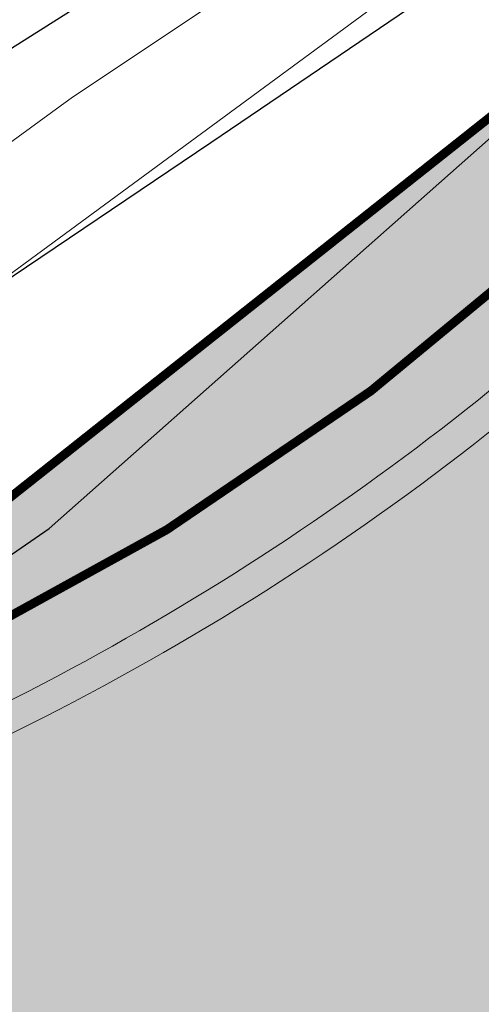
# Model space of a CAD drawing. Header units: metres. Extents: x 197883 to 206898, y 361907 to 364395.
# Tile 10 of 256: x 198739 to 198765, y 362366 to 362422. Entities that reach past the tile are written whole.
import ezdxf
from ezdxf import colors
from ezdxf.entities.mleader import LeaderData, LeaderLine
from ezdxf.math import Vec2, Vec3

# ---------------------------------------------------------------- set-up
doc = ezdxf.new("R2010")
doc.units = ezdxf.units.M
for name, color, linetype, lineweight in [('B-ME-GR-RIET-G', 120, 'Continuous', 13), ('B-ME-GR-RUIGTE-G', 252, 'Continuous', 25), ('B-ME-OG-WATER_SLOOT-G', 130, 'Continuous', 18), ('N-PV-GR-MOERAS-A', 122, 'Continuous', 18), ('N-PV-KG-GRENS-BUFFERZONE-A', 253, 'Continuous', 15), ('N-PV-OG-BEHEERKAART-MAAIPAD-G', 7, 'Continuous', 25), ('N-WE-GW-ONTWERP-GEUL', 7, 'Continuous', 18), ('N-WE-GW-OPHOGING-WERK-A', 92, 'Continuous', 18), ('N-WE-KG-PROJECTGEBIED-SLIJKWELLSEWAAD', 10, 'KG-OG', 35), ('N-WE-KG-PROJECTGRENS-SLIJKWELLSEWAAD', 190, 'KG-OG', 35), ('X-XX-AL-VERWIJZING-T25-1000', 7, 'Continuous', 25), ('X-XX-AL-VERWIJZING_PRES-T25-1000', 7, 'Continuous', 25)]:
    doc.layers.add(name, color=color, linetype=linetype, lineweight=lineweight)
doc.layers.add('N-PV-GR-GRAS-A', color=7, linetype='Continuous', lineweight=18, true_color=0xc1e37d)
doc.layers.add('N-PV-OG-BEHEERKAART-MAAIPAD-A', color=7, linetype='Continuous', lineweight=15, true_color=0xe5e878)
doc.styles.add('NLCS-ISO-M1000-T25', font='NLCS-ISO.ttf', dxfattribs={"height": 2.5})
doc.linetypes.add('KG-OG', pattern='A,5.5,-1.5,[2,NLCS.SHX,S=0.5,R=0,X=0,Y=0],-1.5', length=8.5)
pattern_1 = [(135, (0, 0), (-3.535533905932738, -3.535533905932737), [])]

msp = doc.modelspace()

# ---------------------------------------------------------------- hatches: boundary and pattern name
at = {"layer": 'N-PV-GR-GRAS-A', "transparency": 33554648}
h = msp.add_hatch(color=256, dxfattribs=at)
h.dxf.hatch_style = 1
edge = h.paths.add_edge_path(flags=16)
edge.add_arc((198916.6022228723, 362365.0953609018), 37.06112380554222, 314.4405254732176, 332.606027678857, ccw=False)
edge.add_arc((198584.2703122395, 362722.8114712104), 525.3162308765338, 300.0205732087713, 313.0024062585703, ccw=False)
edge.add_arc((198830.2742482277, 362297.0732663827), 33.6141304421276, 292.0976948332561, 300.0205732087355, ccw=False)
edge.add_line((198842.9194466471, 362265.9283033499), (198781.1332019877, 362240.8424067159))
edge.add_arc((198777.4074507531, 362253.4422054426), 13.1391076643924, 197.4603868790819, 286.47290969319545, ccw=False)
edge.add_arc((198788.5959258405, 362258.2294650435), 25.27742851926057, 128.1674087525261, 200.2032613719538, ccw=False)
edge.add_arc((198755.4714604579, 362296.8086380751), 25.6183205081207, 313.0989792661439, 377.4685401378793)
edge.add_arc((198760.8306748, 362298.4951572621), 19.99999999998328, 17.46854013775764, 55.23762163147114)
edge.add_arc((198792.1525632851, 362343.6246515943), 34.93388714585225, 206.5078933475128, 235.23762163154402, ccw=False)
edge.add_arc((198767.3544786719, 362332.0343441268), 7.601689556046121, 189.0867445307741, 211.7615993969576, ccw=False)
edge.add_arc((198778.3693736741, 362334.7221968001), 18.92495369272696, 155.5483229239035, 191.8566252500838, ccw=False)
edge.add_arc((198770.244892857, 362338.4164639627), 10.00000000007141, 132.9545405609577, 155.5483229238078, ccw=False)
edge.add_arc((198725.4742477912, 362386.5035388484), 55.70218741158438, 312.9545405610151, 352.372035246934)
edge.add_arc((198867.5259241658, 362370.9254193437), 87.22720009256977, 158.257694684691, 174.6162322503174, ccw=False)
edge.add_arc((200385.0348384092, 361752.8670690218), 1725.76990813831, 157.8185501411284, 157.860806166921, ccw=False)
edge.add_arc((198867.5259241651, 362370.9254193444), 87.22720009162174, 154.8363501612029, 157.4216616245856, ccw=False)
edge.add_arc((198815.7297571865, 362395.2587199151), 29.99999999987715, 141.7812034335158, 154.8363501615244, ccw=False)
edge.add_arc((198950.9539423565, 362288.7759276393), 202.1167200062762, 113.00796566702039, 141.7812034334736, ccw=False)
edge.add_arc((198972.364231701, 362224.9987268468), 269.23950676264, 106.3297997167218, 111.89688122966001, ccw=False)
edge.add_arc((198880.2698683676, 362551.4302272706), 69.99999999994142, 283.543968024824, 290.5222144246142)
edge.add_arc((198907.8418949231, 362477.7725647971), 8.649017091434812, 90.00001572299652, 110.52221442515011, ccw=False)
edge.add_arc((198908.9400823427, 362451.634030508), 34.80488115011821, 43.27269236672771, 91.80813964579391, ccw=False)
edge.add_arc((198944.9745331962, 362486.8858946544), 15.62583644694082, 226.818046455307, 264.979147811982)
edge.add_arc((198944.4821696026, 362481.281645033), 10.00000000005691, 264.9791478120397, 309.8763922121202)
edge.add_arc((198968.4624332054, 362452.5775458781), 27.4029190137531, 90.66112539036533, 129.8763922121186, ccw=False)
edge.add_arc((198968.3052092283, 362468.4957773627), 11.48396357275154, -2.8878669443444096, 90.79313940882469, ccw=False)
edge.add_arc((198714.725239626, 362471.0818514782), 265.0682411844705, 332.3430356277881, 359.3159287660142, ccw=False)
edge = h.paths.add_edge_path()
edge.add_arc((198668.9001893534, 362520.3873249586), 153.4496473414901, 296.2941664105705, 306.1783613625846)
edge.add_arc((198671.2135764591, 362517.8049561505), 149.9999999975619, 306.0473628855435, 317.6631123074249)
edge.add_arc((199031.6043978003, 362189.450158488), 337.5432465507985, 122.32690543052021, 137.6631123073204, ccw=False)
edge.add_arc((198888.5358564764, 362415.5270953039), 69.99999981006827, 120.38213154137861, 122.32690543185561, ccw=False)
edge.add_arc((198890.7476600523, 362416.8794750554), 69.99999989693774, 121.1395185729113, 122.504235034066, ccw=False)
edge.add_arc((199001.4553587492, 362233.6430923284), 284.0835501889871, 111.3209827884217, 121.13951857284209, ccw=False)
edge.add_arc((198872.7132677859, 362563.4925042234), 69.99999999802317, 291.3209827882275, 307.9178447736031)
edge.add_arc((198928.0210515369, 362492.4921587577), 20.00000000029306, 75.33024202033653, 127.9178447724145, ccw=False)
edge.add_arc((198929.2831791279, 362497.3134693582), 15.016226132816, 30.401988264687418, 75.33024202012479, ccw=False)
edge.add_arc((198950.8595768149, 362509.9732731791), 10.00000000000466, 210.4019882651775, 239.1414357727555)
edge.add_arc((198954.3556228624, 362515.8243389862), 16.81595987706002, 239.141435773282, 310.7226057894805)
edge.add_arc((198975.5522378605, 362495.5799511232), 12.68144033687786, 64.55349831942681, 143.7427125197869, ccw=False)
edge.add_arc((198976.704367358, 362498.0012565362), 9.999999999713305, 10.643935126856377, 64.5534983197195, ccw=False)
edge.add_arc((182936.5441483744, 359483.4344589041), 16330.97891757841, 10.461691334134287, 10.643935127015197, ccw=False)
edge.add_arc((199144.0851350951, 362472.9541109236), 149.9999999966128, 189.2734763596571, 194.7239921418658)
edge.add_arc((198862.4393096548, 362398.9396440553), 141.208709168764, -19.537700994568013, 14.723992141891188, ccw=False)
edge.add_arc((199136.880698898, 362301.5515741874), 149.999999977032, 160.4622990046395, 165.9895519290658)
edge.add_arc((198983.3062990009, 362290.2082422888), 48.33102274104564, 80.42818539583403, 128.9724844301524)
edge.add_arc((198584.2703122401, 362722.8114712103), 540.3162308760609, 300.0205732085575, 313.0208167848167, ccw=False)
edge.add_arc((198830.2742482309, 362297.0732663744), 48.61413043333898, 292.09769483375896, 300.0205732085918, ccw=False)
edge.add_line((198848.562251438, 362252.03014685), (198758.4444453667, 362215.4413238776))
edge.add_arc((198611.3264755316, 362186.1786693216), 150.0000000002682, 11.24965192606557, 43.36935185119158)
edge.add_arc((198734.905107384, 362302.9190724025), 19.99999999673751, 212.7394637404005, 223.3757125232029, ccw=False)
edge.add_arc((198768.3766325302, 362324.4399801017), 59.79312080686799, 198.5221105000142, 212.7394637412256, ccw=False)
edge.add_line((198711.6807274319, 362305.445464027), (198710.2575471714, 362308.7103928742))
edge.add_arc((198770.6834282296, 362328.8385737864), 63.69011515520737, 122.06102493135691, 198.4231889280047, ccw=False)
at = {"layer": 'N-PV-GR-MOERAS-A', "transparency": 33554648}
h = msp.add_hatch(color=256, dxfattribs=at)
h.dxf.hatch_style = 1
edge = h.paths.add_edge_path()
edge.add_arc((198767.3544783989, 362332.0343436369), 7.601689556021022, 114.215717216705, 189.0867897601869, ccw=False)
edge.add_arc((198753.1717147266, 362372.5493513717), 35.35807593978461, 288.2361532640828, 331.3615981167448)
edge.add_arc((198829.5829842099, 362322.8854793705), 55.94345055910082, 116.54485448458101, 144.2089710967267, ccw=False)
edge.add_line((198804.5819521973, 362372.9316386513), (198814.8842776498, 362379.4216392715))
edge.add_line((198814.8842776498, 362379.4216392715), (198848.7019126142, 362403.7961401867))
edge.add_arc((199507.1651811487, 361515.3144264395), 1105.881382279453, 125.21658830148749, 126.5425384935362, ccw=False)
edge.add_arc((198852.1377454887, 362443.3044981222), 29.99999999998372, 305.2165883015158, 314.1843784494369)
edge.add_line((198873.0468338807, 362421.7914782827), (198888.7525269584, 362437.9150130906))
edge.add_arc((199020.5308480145, 362296.4961760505), 193.299801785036, 121.59495066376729, 132.9789988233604, ccw=False)
edge.add_arc((198931.3272265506, 362441.3475468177), 23.18473759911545, 112.3268322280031, 121.36748900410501, ccw=False)
edge.add_arc((198927.259786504, 362449.2939101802), 14.30826499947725, -0.2607616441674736, 109.3471385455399, ccw=False)
edge.add_arc((198931.5680068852, 362449.2743026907), 9.999999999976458, 345.7713497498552, 359.73923835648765, ccw=False)
edge.add_arc((198580.4819051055, 362538.2995659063), 372.1973886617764, 343.45484178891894, 345.77134975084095, ccw=False)
edge.add_arc((198845.3817449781, 362460.2450745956), 96.03987552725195, 325.83917678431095, 343.0890797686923, ccw=False)
edge.add_arc((198686.8549620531, 362565.6781686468), 286.4232352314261, 326.1939344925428, 341.3150017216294)
edge.add_arc((198966.894064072, 362470.6201450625), 9.31540126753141, 99.93599854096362, 159.2652016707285, ccw=False)
edge.add_arc((198968.4624332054, 362452.5775458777), 27.40291901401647, 96.65495888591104, 129.8763922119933)
edge.add_arc((198944.4821696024, 362481.2816450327), 10.0000000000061, 264.9791478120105, 309.876392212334, ccw=False)
edge.add_arc((198944.974533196, 362486.8858946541), 15.62583644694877, 226.818046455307, 264.97914781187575, ccw=False)
edge.add_arc((198908.940082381, 362451.6340304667), 34.80488115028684, 43.27269245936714, 91.80813750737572)
edge.add_arc((198907.841894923, 362477.7725647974), 8.649017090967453, -38.34701632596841, 90.00000686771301, ccw=False)
edge.add_arc((198278.4284560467, 362991.4039592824), 821.0386323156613, 320.7800489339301, 320.79306864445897, ccw=False)
edge.add_arc((198906.7598427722, 362478.5849545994), 10.00000000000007, 310.0510504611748, 320.78004880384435, ccw=False)
edge.add_line((198913.1945417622, 362470.930240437), (198870.2621581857, 362426.6923390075))
edge.add_arc((198847.1039212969, 362445.7631560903), 30.00000000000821, 305.67693834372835, 320.528531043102, ccw=False)
edge.add_line((198864.6003502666, 362421.393605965), (198804.0824081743, 362377.9439784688))
edge.add_arc((198782.0057748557, 362414.6461583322), 42.83022000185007, 272.97787408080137, 301.027220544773, ccw=False)
edge.add_arc((198784.1269175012, 362373.8710725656), 2.000000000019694, 247.2632430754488, 272.977874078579, ccw=False)
edge.add_arc((198785.1746705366, 362376.3713002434), 4.710890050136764, 171.5435827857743, 247.2632430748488, ccw=False)
edge.add_arc((198867.5259241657, 362370.9254193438), 87.22720009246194, 174.6162286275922, 175.9644498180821, ccw=False)
edge.add_arc((198725.4742475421, 362386.5035386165), 55.70218741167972, 312.9545409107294, 352.372041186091, ccw=False)
edge.add_arc((198770.2448928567, 362338.4164639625), 9.99999999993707, 132.9545405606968, 155.54832292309)
edge.add_arc((198778.3693732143, 362334.7221957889), 18.92495369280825, 155.5483195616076, 191.8566419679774)
at = {"layer": 'N-PV-KG-GRENS-BUFFERZONE-A', "transparency": 33554559}
h = msp.add_hatch(color=256, dxfattribs=at)
h.dxf.hatch_style = 1
edge = h.paths.add_edge_path()
edge.add_line((198988.7155552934, 362505.3864690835), (198992.2102300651, 362517.6116675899))
edge.add_arc((198976.7043673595, 362498.0012565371), 24.99999999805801, 51.66673846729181, 64.55349829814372)
edge.add_arc((198975.5522378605, 362495.579951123), 27.68144033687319, 64.55349829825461, 121.8929583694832)
edge.add_line((198960.9271919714, 362519.0825078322), (198960.701, 362519.446))
edge.add_line((198960.701, 362519.446), (198956.214, 362517.596))
edge.add_line((198956.214, 362517.596), (198952.358, 362517.889))
edge.add_line((198952.358, 362517.889), (198948.6270000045, 362521.6999999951))
edge.add_line((198948.6270000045, 362521.6999999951), (198945.1059999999, 362525.22))
edge.add_line((198945.1059999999, 362525.22), (198940.4670000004, 362527.8399999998))
edge.add_line((198940.4670000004, 362527.8399999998), (198934.5059999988, 362530.5150000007))
edge.add_line((198934.5059999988, 362530.5150000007), (198932.8855314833, 362531.2883806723))
edge.add_line((198932.8855314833, 362531.2883806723), (198930.043, 362532.645))
edge.add_line((198930.043, 362532.645), (198923.626, 362534.243))
edge.add_line((198923.626, 362534.243), (198921.44, 362534.041))
edge.add_line((198921.44, 362534.041), (198916.148, 362531.484))
edge.add_line((198916.148, 362531.484), (198912.0233888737, 362528.1696697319))
edge.add_line((198912.0233888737, 362528.1696697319), (198907.749, 362524.835))
edge.add_line((198907.749, 362524.835), (198899.714, 362518.621))
edge.add_line((198899.714, 362518.621), (198872.015, 362497.677))
edge.add_line((198872.015, 362497.677), (198849.267, 362480.755))
edge.add_line((198849.267, 362480.755), (198827.175, 362464.682))
edge.add_line((198827.175, 362464.682), (198815.628, 362455.842))
edge.add_line((198815.628, 362455.842), (198805.822, 362447.846))
edge.add_line((198805.822, 362447.846), (198788.371, 362433.497))
edge.add_line((198788.371, 362433.497), (198769.111, 362419.407))
edge.add_line((198769.111, 362419.407), (198709.693, 362372.326))
edge.add_line((198709.693, 362372.326), (198683.0484876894, 362354.2644344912))
edge.add_line((198683.0484876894, 362354.2644344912), (198691.8772940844, 362338.3637500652))
edge.add_line((198691.8772940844, 362338.3637500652), (198753.4074102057, 362197.207034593))
edge.add_line((198753.4074102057, 362197.207034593), (198854.2050562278, 362238.1319903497))
edge.add_arc((198830.2742482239, 362297.0732663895), 63.61413045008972, 292.0976948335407, 300.0205732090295)
edge.add_arc((198584.2703122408, 362722.8114712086), 555.3162308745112, 300.0205732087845, 312.9606732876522)
edge.add_arc((198983.3062990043, 362290.2082422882), 33.33102274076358, 81.13553757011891, 128.1516620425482, ccw=False)
edge.add_arc((198983.3062987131, 362290.2082423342), 33.33102274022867, 54.215525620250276, 81.13553706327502, ccw=False)
edge.add_arc((197642.3982172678, 362538.0297683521), 1378.197257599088, 350.7816862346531, 351.0149646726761)
edge.add_arc((199997.9765123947, 362170.4728987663), 1005.891508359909, 170.9719184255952, 171.2906141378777, ccw=False)
edge.add_line((199004.5464397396, 362328.31591361), (199006.382, 362340.158))
edge.add_arc((199016.2839353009, 362339.2941182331), 9.939547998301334, 167.1396093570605, 175.0139273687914, ccw=False)
edge.add_line((199006.593717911, 362341.506425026), (199010.984, 362369.4680000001))
edge.add_line((199010.984, 362369.4680000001), (199018.03, 362368.6230000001))
edge.add_line((199018.03, 362368.6230000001), (199018.9139999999, 362373.53))
edge.add_line((199018.9139999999, 362373.53), (199016.6340779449, 362373.9369591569))
edge.add_line((199016.6340779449, 362373.9369591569), (199001.8656870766, 362376.5748318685))
edge.add_arc((198862.4393096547, 362398.9396440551), 141.2087091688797, 340.4622990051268, 350.88704920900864, ccw=False)
edge.add_arc((199136.8806989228, 362301.5515741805), 150.0000000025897, 160.4622990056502, 165.9895519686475)
edge.add_arc((198983.3062988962, 362290.2082422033), 48.33102273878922, 80.42818529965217, 128.9724843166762)
edge.add_arc((198584.2703122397, 362722.8114712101), 540.3162308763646, 300.02057320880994, 313.02081678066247, ccw=False)
edge.add_arc((198830.2742482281, 362297.0732663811), 48.61413044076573, 292.097694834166, 300.02057320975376, ccw=False)
edge.add_line((198848.5622514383, 362252.03014685), (198758.4244958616, 362215.5414419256))
edge.add_arc((198611.3264755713, 362186.178669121), 150.0000000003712, 11.28864608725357, 43.37010022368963)
edge.add_line((198720.3664448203, 362289.1849073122), (198718.0823377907, 362292.1026763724))
edge.add_arc((198768.3766325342, 362324.4399801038), 59.79312081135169, 198.5221105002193, 212.7394637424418, ccw=False)
edge.add_line((198711.6807274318, 362305.4454640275), (198710.2575471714, 362308.7103928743))
edge.add_arc((198770.683428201, 362328.8385738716), 63.69011515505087, 122.06102572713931, 198.4231890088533, ccw=False)
edge.add_arc((198668.9001890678, 362520.387324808), 153.4496473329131, 296.2941662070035, 317.5321135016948)
edge.add_arc((199031.6043978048, 362189.4501584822), 337.5432465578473, 122.3269054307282, 137.6631123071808, ccw=False)
edge.add_arc((198888.5358565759, 362415.5270951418), 69.99999999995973, 120.38213154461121, 122.3269054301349, ccw=False)
edge.add_arc((198890.7476600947, 362416.8794749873), 69.99999997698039, 121.13951857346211, 122.5042350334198, ccw=False)
edge.add_arc((199001.4553587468, 362233.643092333), 284.0835501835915, 111.32098278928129, 121.13951857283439, ccw=False)
edge.add_arc((198872.7132677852, 362563.4925042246), 69.99999999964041, 291.320982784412, 307.9178447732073)
edge.add_arc((198928.021051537, 362492.4921587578), 20.0000000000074, 75.33024204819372, 127.91784477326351, ccw=False)
edge.add_arc((198929.2831791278, 362497.3134693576), 15.01622613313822, 30.401988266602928, 75.33024205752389, ccw=False)
edge.add_arc((198950.8595768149, 362509.9732731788), 9.99999999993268, 210.4019882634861, 239.1414357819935)
edge.add_arc((198954.3556228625, 362515.8243389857), 16.81595987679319, 239.1414357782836, 304.5307854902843)
edge.add_arc((198958.219242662, 362510.2092030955), 10.00000000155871, 304.5307854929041, 319.835240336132)
edge.add_arc((198975.5522378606, 362495.579951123), 12.68144033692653, 64.55349834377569, 139.835240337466, ccw=False)
edge.add_arc((198976.7043673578, 362498.0012565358), 9.999999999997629, 10.6439351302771, 64.55349834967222, ccw=False)
edge.add_arc((182936.5441561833, 359483.4344600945), 16330.97890968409, 10.639413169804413, 10.643935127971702, ccw=False)
edge.add_line((198986.7703220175, 362498.5815832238), (198988.7155552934, 362505.3864690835))
at = {"layer": 'N-PV-OG-BEHEERKAART-MAAIPAD-A', "transparency": 33554623}
h = msp.add_hatch(dxfattribs=at)
h.set_pattern_fill('HOUND', color=256, scale=0.5)
h.set_pattern_definition([(0, (0, 0), (3.175, 0.79375), [12.7, -6.35]), (90, (0, 0), (-0.7937500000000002, -3.175), [12.7, -6.35])])
edge = h.paths.add_edge_path()
edge.add_arc((198983.3062988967, 362290.2082422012), 44.23102274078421, 75.45420702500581, 128.789284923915, ccw=False)
edge.add_arc((199136.8806989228, 362301.5515741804), 145.9000000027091, 160.4622990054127, 167.5436700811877, ccw=False)
edge.add_arc((198862.4393096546, 362398.9396440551), 145.3087091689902, 340.4622990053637, 374.7239921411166)
edge.add_arc((199144.0851350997, 362472.95411092), 145.9000000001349, 189.2568972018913, 194.7239921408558, ccw=False)
edge.add_arc((182936.5441560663, 359483.4344603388), 16335.0789097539, 10.46154116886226, 10.64393512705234)
edge.add_arc((198976.7043673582, 362498.001256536), 14.09999999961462, 10.64393512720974, 64.55349831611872)
edge.add_arc((198975.5522378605, 362495.579951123), 16.78144033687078, 64.55349831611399, 139.8352403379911)
edge.add_arc((198958.2192426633, 362510.2092030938), 5.899999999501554, 304.53078548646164, 319.8352403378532, ccw=False)
edge.add_arc((198954.3556228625, 362515.824338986), 12.71595987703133, 239.1414357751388, 304.5307854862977, ccw=False)
edge.add_arc((198950.8595768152, 362509.9732731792), 5.900000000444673, 210.4019882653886, 239.1414357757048, ccw=False)
edge.add_arc((198929.2831791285, 362497.3134693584), 19.11622613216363, 30.40198826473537, 75.33024201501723)
edge.add_arc((198928.0210515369, 362492.4921587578), 24.09999999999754, 75.3302420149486, 127.9178447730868)
edge.add_arc((198872.7132677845, 362563.4925042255), 65.90000000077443, 291.3209827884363, 307.91784477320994, ccw=False)
edge.add_arc((199001.4553587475, 362233.6430923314), 288.1835501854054, 111.3209827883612, 121.1395185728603)
edge.add_arc((198890.7476600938, 362416.879474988), 74.0999999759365, 121.1395185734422, 122.4455202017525)
edge.add_arc((198888.5358565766, 362415.5270951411), 74.10000000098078, 120.4408463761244, 122.3269054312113)
edge.add_arc((199031.6043978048, 362189.4501584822), 341.6432465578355, 122.3269054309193, 137.6623185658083)
edge.add_arc((198668.9001890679, 362520.387324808), 149.3496473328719, 296.2167158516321, 317.53033298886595, ccw=False)
edge.add_arc((198770.6834282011, 362328.8385738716), 67.79011515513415, 121.882586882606, 198.5808164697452)
edge.add_line((198706.4268626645, 362307.2377984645), (198706.4990963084, 362307.0720867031))
edge.add_line((198706.4990963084, 362307.0720867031), (198710.2575471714, 362308.7103928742))
edge.add_arc((198770.6834282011, 362328.8385738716), 63.69011515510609, 122.06102572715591, 198.4231890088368, ccw=False)
edge.add_arc((198668.9001890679, 362520.387324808), 153.4496473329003, 296.2941662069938, 317.5321135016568)
edge.add_arc((199031.6043978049, 362189.4501584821), 337.5432465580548, 122.32690543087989, 137.6631123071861, ccw=False)
edge.add_arc((198888.5358565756, 362415.5270951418), 69.99999999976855, 120.38213154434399, 122.3269054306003, ccw=False)
edge.add_arc((198890.7476600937, 362416.8794749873), 69.9999999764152, 121.13951857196, 122.50423503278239, ccw=False)
edge.add_arc((199001.4553587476, 362233.6430923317), 284.0835501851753, 111.32098278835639, 121.1395185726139, ccw=False)
edge.add_arc((198872.7132677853, 362563.4925042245), 69.9999999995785, 291.3209827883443, 307.9178447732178)
edge.add_arc((198928.021051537, 362492.4921587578), 19.99999999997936, 75.33024201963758, 127.91784477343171, ccw=False)
edge.add_arc((198929.2831791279, 362497.3134693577), 15.01622613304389, 30.401988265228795, 75.33024201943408, ccw=False)
edge.add_arc((198950.8595768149, 362509.9732731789), 10.00000000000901, 210.4019882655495, 239.1414357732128)
edge.add_arc((198954.3556228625, 362515.8243389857), 16.81595987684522, 239.1414357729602, 304.5307854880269)
edge.add_arc((198958.2192426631, 362510.2092030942), 9.999999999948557, 304.5307854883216, 319.8352403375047)
edge.add_arc((198975.5522378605, 362495.579951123), 12.68144033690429, 64.55349832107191, 139.8352403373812, ccw=False)
edge.add_arc((198976.7043673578, 362498.0012565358), 10.00000000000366, 10.643935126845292, 64.55349832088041, ccw=False)
edge.add_arc((182936.5441561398, 359483.434460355), 16330.97890967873, 10.461691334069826, 10.643935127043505, ccw=False)
edge.add_arc((199144.0851350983, 362472.9541109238), 149.9999999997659, 189.2734763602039, 194.7239921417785)
edge.add_arc((198862.4393096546, 362398.9396440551), 141.2087091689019, -19.537700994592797, 14.723992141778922, ccw=False)
edge.add_arc((199136.8806989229, 362301.5515741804), 150.0000000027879, 160.4622990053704, 165.9895519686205)
edge.add_arc((198983.3062988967, 362290.2082422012), 48.33102274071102, 80.42818530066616, 128.97248431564)
edge.add_arc((198584.2703122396, 362722.81147121), 540.316230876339, 300.02057320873, 313.0208167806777, ccw=False)
edge.add_arc((198830.2742482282, 362297.0732663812), 48.61413044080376, 292.0976948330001, 300.0205732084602, ccw=False)
edge.add_line((198848.5622514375, 362252.0301468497), (198761.2838796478, 362216.5941655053))
edge.add_line((198761.2838796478, 362216.5941655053), (198758.4244958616, 362215.5414419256))
edge.add_arc((198611.3264755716, 362186.1786691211), 150.0000000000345, 11.2886460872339, 43.37010022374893)
edge.add_arc((198734.9051073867, 362302.9190724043), 19.99999999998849, 212.7394637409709, 223.3701002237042, ccw=False)
edge.add_arc((198785.6132520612, 362334.0673295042), 79.50758765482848, 198.5979101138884, 211.8573951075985, ccw=False)
edge.add_line((198710.2575471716, 362308.710392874), (198706.4855023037, 362307.066161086))
edge.add_line((198706.4855023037, 362307.066161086), (198707.9086825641, 362303.801232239))
edge.add_arc((198771.7924927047, 362326.0907241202), 67.66064326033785, 199.2342238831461, 212.350892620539)
edge.add_arc((198734.9051073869, 362302.9190724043), 24.10000000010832, 212.7394637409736, 223.370100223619)
edge.add_arc((198611.3264755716, 362186.1786691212), 145.9000000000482, 9.40079804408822, 43.37010022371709, ccw=False)
edge.add_line((198755.2670220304, 362210.00993189), (198762.7637250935, 362212.7699517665))
edge.add_line((198762.7637250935, 362212.7699517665), (198850.1046180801, 362248.2313174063))
edge.add_arc((198830.2742482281, 362297.0732663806), 52.71413044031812, 292.0976948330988, 300.0205732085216)
edge.add_arc((198584.2703122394, 362722.8114712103), 544.4162308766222, 300.0205732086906, 313.005199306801)
at = {"layer": 'N-WE-GW-OPHOGING-WERK-A'}
h = msp.add_hatch(dxfattribs=at)
h.set_pattern_fill('AGW-WERK_ONTGRAVEN', color=256, pattern_type=2)
h.set_pattern_definition(pattern_1)
h.paths.add_polyline_path([(198849.9408077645, 362334.1723406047), (198868.0762256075, 362356.6960565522, -0.05269747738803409), (198878.4578254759, 362367.123753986), (198884.068029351, 362371.6820380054, -0.05616070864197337), (198887.8384056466, 362374.0993280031, -0.005592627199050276), (198885.9008394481, 362373.1711940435, -0.02310757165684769), (198768.9951413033, 362324.6118164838, -0.3186720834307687), (198760.8911773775, 362328.0329158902, 0.1260178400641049), (198772.2341600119, 362314.9256327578, -0.1663069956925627), (198779.9083131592, 362304.4987990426, -0.2884912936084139), (198772.9754537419, 362278.1027950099, 0.3166584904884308), (198764.5929563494, 362251.3948754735, -0.3081117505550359), (198768.7035460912, 362263.2848775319, 0.06418293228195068)], flags=0)
edge = h.paths.add_edge_path()
edge.add_arc((199020.5308480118, 362296.4961760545), 193.2998017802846, 121.5949536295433, 121.6569512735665)
edge.add_arc((198931.3272265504, 362441.347546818), 23.18473759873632, 121.3675137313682, 121.88441293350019, ccw=False)
edge = h.paths.add_edge_path()
edge.add_arc((198852.1377454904, 362443.3044981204), 29.99999999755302, 314.1843784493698, 317.3198485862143)
edge.add_line((198874.192229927, 362422.9673469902), (198873.0468338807, 362421.7914782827))
edge = h.paths.add_edge_path()
edge.add_arc((198867.5259241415, 362370.9254192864), 87.22720009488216, 175.9644497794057, 176.4686382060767)
edge.add_arc((198785.1746705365, 362376.3713002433), 4.710890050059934, 171.54358278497, 180.8895018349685, ccw=False)
edge = h.paths.add_edge_path()
edge.add_arc((198907.8408453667, 362477.7725648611), 8.64901709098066, 321.1463330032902, 449.9930471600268)
edge.add_arc((198907.841894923, 362477.7725647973), 8.64901709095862, -38.34701632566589, 89.99999999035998, ccw=False)
edge.add_arc((198278.4253968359, 362991.4064554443), 821.0425806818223, 320.78768548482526, 320.7930686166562, ccw=False)
h = msp.add_hatch(dxfattribs=at)
h.set_pattern_fill('AGW-WERK_ONTGRAVEN', color=256, pattern_type=2)
h.set_pattern_definition(pattern_1)
edge = h.paths.add_edge_path()
edge.add_arc((198968.4624296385, 362452.5775456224), 27.40291906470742, 93.28103210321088, 96.65494373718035)
edge.add_arc((198966.8940640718, 362470.6201450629), 9.315401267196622, 89.99999977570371, 99.9359759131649, ccw=False)
edge = h.paths.add_edge_path()
edge.add_arc((198778.3693720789, 362334.7222043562), 18.92495368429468, 191.8565769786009, 195.5700723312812)
edge.add_arc((198767.3544783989, 362332.0343436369), 7.601689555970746, 189.0865630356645, 198.3400120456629, ccw=False)
edge = h.paths.add_edge_path()
edge.add_arc((199020.5308480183, 362296.4961760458), 193.2998017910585, 121.5949297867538, 121.6569512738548)
edge.add_arc((198931.3272265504, 362441.347546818), 23.18473759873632, 121.36731494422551, 121.88441293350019, ccw=False)

# ---------------------------------------------------------------- linework, layer by layer
at = {"layer": 'B-ME-GR-RIET-G'}
msp.add_lwpolyline([(198625.2511522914, 362323.4922723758), (198667.1717034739, 362352.7054352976), (198686.4156185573, 362364.8689219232), (198696.5414773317, 362373.9590110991), (198720.0502815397, 362393.0879036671), (198736.744, 362406.283), (198749.5009036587, 362414.8806824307), (198770.7120161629, 362429.2802794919), (198783.9973085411, 362438.5372408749), (198806.6552211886, 362454.3874488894), (198825.644, 362466.601), (198854.0599132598, 362490.2046022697), (198858.977939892, 362498.0048035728), (198858.977939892, 362500.782951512), (198854.9152155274, 362500.5692522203), (198849.1418866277, 362498.4322135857), (198833.2117798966, 362487.426442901), (198816.903, 362475.715), (198793.2124004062, 362458.0349895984), (198757.2097611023, 362432.1952969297), (198731.798, 362416.121), (198681.5355460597, 362376.1821717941), (198639.8587305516, 362346.1589586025)], dxfattribs=at)
at = {"layer": 'B-ME-GR-RUIGTE-G', "color": 252}
for points in [[(198653.6264219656, 362336.5889868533), (198674.2719936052, 362350.0273542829), (198684.5418619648, 362356.3761788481), (198700.9902488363, 362367.3044568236), (198724.0709498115, 362381.9067807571), (198740.3984612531, 362393.1634883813), (198770.0323261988, 362419.4015370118), (198781.3322710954, 362428.0314360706), (198804.4783608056, 362445.6379512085), (198831.9999160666, 362468.1456630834), (198866.2514164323, 362493.6570403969), (198889.9173300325, 362511.5560848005), (198890.507085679, 362515.1511979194), (198886.2604568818, 362519.3953867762), (198883.0754852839, 362533.7677470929), (198883.9980927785, 362539.3002441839), (198869.228, 362523.7849999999), (198838.5504115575, 362502.92467703), (198801.7529628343, 362476.0908146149), (198752.8248786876, 362440.4236061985), (198718.5677546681, 362415.2564656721), (198670.6162231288, 362382.1782795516), (198636.4930302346, 362357.9102030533)], [(198639.8587305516, 362346.1589586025), (198681.5355460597, 362376.1821717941), (198731.798, 362416.121), (198757.2097611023, 362432.1952969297), (198793.2124004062, 362458.0349895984), (198816.903, 362475.715), (198833.2117798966, 362487.426442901), (198849.1418866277, 362498.4322135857), (198854.9152155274, 362500.5692522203), (198858.977939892, 362500.782951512), (198858.977939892, 362498.0048035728), (198854.0599132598, 362490.2046022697), (198825.644, 362466.601), (198806.6552211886, 362454.3874488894), (198783.9973085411, 362438.5372408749), (198770.7120161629, 362429.2802794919), (198749.5009036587, 362414.8806824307), (198736.744, 362406.283), (198720.0502815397, 362393.0879036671), (198696.5414773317, 362373.9590110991), (198686.4156185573, 362364.8689219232), (198667.1717034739, 362352.7054352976), (198625.2511522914, 362323.4922723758)]]:
    msp.add_lwpolyline(points, dxfattribs=at)
at = {"layer": 'B-ME-OG-WATER_SLOOT-G', "color": 130}
msp.add_lwpolyline([(198656.3931685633, 362354.1528009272), (198683.4529387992, 362371.9600928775), (198701.175219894, 362387.3867414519), (198726.3959381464, 362406.2895864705), (198741.719453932, 362417.4472416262), (198757.5027220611, 362427.9832199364), (198778.3034264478, 362444.611286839), (198800.2371497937, 362459.5720973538), (198816.1407034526, 362471.2935943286), (198825.6470099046, 362479.0947863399), (198841.734123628, 362491.3367985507), (198853.901497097, 362498.7636418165), (198856.8412703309, 362498.9268562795), (198850.2268018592, 362491.7448678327), (198841.3258004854, 362483.4203118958), (198829.2145432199, 362474.2525879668), (198818.1879861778, 362465.8190530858), (198802.8764861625, 362454.6899069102), (198778.8043391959, 362437.0303934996), (198763.0996422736, 362425.8166920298), (198732.9355850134, 362403.6164555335), (198714.1662275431, 362389.9570987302), (198692.1467746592, 362372.1869943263), (198685.1013149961, 362365.5680747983)], dxfattribs=at)
at = {"layer": 'N-PV-KG-GRENS-BUFFERZONE-A'}
msp.add_lwpolyline([(198907.749, 362524.835), (198899.714, 362518.621), (198872.015, 362497.677), (198849.267, 362480.755), (198827.175, 362464.682), (198815.628, 362455.842), (198805.822, 362447.846), (198788.371, 362433.497), (198769.111, 362419.407), (198709.693, 362372.326), (198683.0484876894, 362354.2644344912), (198691.8772940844, 362338.3637500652), (198753.4074102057, 362197.207034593)], dxfattribs=at)
msp.add_lwpolyline([(198907.749, 362524.835), (198899.714, 362518.621), (198872.015, 362497.677), (198849.267, 362480.755), (198827.175, 362464.682), (198815.628, 362455.842), (198805.822, 362447.846), (198788.371, 362433.497), (198769.111, 362419.407), (198709.693, 362372.326), (198683.0484876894, 362354.2644344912), (198691.8772940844, 362338.3637500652), (198753.4074102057, 362197.207034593)], dxfattribs=at)
for points in [[(198758.4244958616, 362215.5414419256, 0.1409032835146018), (198720.3664448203, 362289.1849073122), (198718.0823377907, 362292.1026763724, -0.06211460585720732), (198711.6807274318, 362305.4454640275), (198710.2575471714, 362308.7103928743, -0.3460961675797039), (198736.8752999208, 362382.8148763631, 0.09293419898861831), (198782.093223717, 362416.7816725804, -0.06701688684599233), (198851.1034114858, 362474.6778521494, -0.008485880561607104), (198853.1323238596, 362475.914095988, -0.005954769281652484), (198854.5489942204, 362476.7932178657, -0.042867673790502), (198898.1647364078, 362498.2834347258, 0.07254433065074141), (198915.7304329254, 362508.270013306, -0.23357035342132)], [(198758.4244958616, 362215.5414419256, 0.1409032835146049), (198720.3664448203, 362289.1849073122), (198718.0823377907, 362292.1026763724, -0.062114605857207), (198711.6807274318, 362305.4454640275), (198710.2575471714, 362308.7103928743, -0.3460961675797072), (198736.8752999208, 362382.8148763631, 0.09293419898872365), (198782.0932237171, 362416.7816725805, -0.06701688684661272), (198851.1034114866, 362474.6778521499, -0.00848588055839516), (198853.1323238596, 362475.914095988, -0.005954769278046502), (198854.5489942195, 362476.7932178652, -0.04286767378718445), (198898.1647364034, 362498.283434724, 0.07254433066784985), (198915.7304329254, 362508.270013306, -0.2335703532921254)]]:
    msp.add_lwpolyline(points, format="xyb", dxfattribs=at)
at = {"layer": 'N-PV-OG-BEHEERKAART-MAAIPAD-G', "flags": 128}
msp.add_lwpolyline([(198755.2670220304, 362210.00993189, 0.1493140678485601), (198717.3860189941, 362286.3694034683, -0.04641819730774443), (198714.6336700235, 362289.8853151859, -0.06139554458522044), (198707.8515086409, 362303.9695071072), (198706.4268626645, 362307.2377984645, -0.3477390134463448), (198734.8780252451, 362386.4013468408, 0.09326723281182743), (198779.0657009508, 362419.5464742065, -0.06701340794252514), (198848.9109397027, 362478.1423964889, -0.008229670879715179), (198850.9932008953, 362479.4126099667, -0.005698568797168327), (198852.4287866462, 362480.3024513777, -0.04286767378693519), (198896.6740075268, 362502.1028230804, 0.07254433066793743), (198913.21085611, 362511.5044734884, -0.2335703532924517)], format="xyb", dxfattribs=at)
at = {"layer": 'N-WE-GW-ONTWERP-GEUL'}
for points in [[(198758.4244958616, 362215.5414419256, 0.1409032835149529), (198720.3664448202, 362289.1849073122, -0.04641819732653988), (198718.0823377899, 362292.1026763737, -0.05792005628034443), (198710.2575471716, 362308.710392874, -0.3460961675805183), (198736.8752999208, 362382.8148763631, 0.09293419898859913), (198782.093223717, 362416.7816725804, -0.06701688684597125), (198851.1034114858, 362474.6778521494, -0.008485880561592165), (198853.1323238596, 362475.914095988, -0.005954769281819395), (198854.5489942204, 362476.7932178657, -0.04286767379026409), (198898.1647364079, 362498.2834347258, 0.07254433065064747), (198915.7304329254, 362508.270013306, -0.2335703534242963), (198933.0859988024, 362511.840189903, -0.1985869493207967), (198942.2346157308, 362504.9126362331, 0.1260609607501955), (198945.7303710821, 362501.3889124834, 0.2933175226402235), (198963.8877323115, 362501.9709857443, 0.06687772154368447), (198965.8611714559, 362503.7593252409, -0.3408258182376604), (198981.0010488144, 362507.0311252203, -0.2396614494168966), (198986.5323073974, 362499.8483067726, -0.0007951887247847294), (198996.0455719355, 362448.7820663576, 0.02378684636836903), (198999.0109237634, 362434.8296672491, -0.1506185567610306), (198995.5174529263, 362351.7156318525, 0.02412186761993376), (198991.3429596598, 362337.8663983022, 0.2150400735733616), (198952.9086421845, 362327.7831038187, -0.05678518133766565), (198854.5964291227, 362254.9809250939, -0.03458385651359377)], [(198911.842089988, 362505.4499743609, -0.06077432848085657), (198900.5663639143, 362497.4573263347, -0.01866417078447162), (198897.1527662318, 362495.9501107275, 0.0412786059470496), (198855.4798170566, 362475.2525787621, 0.006076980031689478), (198854.0714641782, 362474.3781414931, 0.008608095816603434), (198852.0659600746, 362473.1568326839, 0.06701688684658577), (198783.4237794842, 362415.5693931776, -0.1017152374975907), (198733.9990506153, 362379.5977774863, 0.01974547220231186), (198730.1093760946, 362377.9321280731, 0.01974547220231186)], [(198780.9737958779, 362381.7565561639, -0.1860465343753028), (198763.430714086, 362345.7354097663, 0.09890459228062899), (198761.1417858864, 362342.5557203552, 0.1764245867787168), (198760.1389060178, 362329.6424407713)]]:
    msp.add_lwpolyline(points, format="xyb", dxfattribs=at)
at = {"layer": 'N-WE-KG-PROJECTGEBIED-SLIJKWELLSEWAAD', "const_width": 0.5, "flags": 128}
msp.add_lwpolyline([(198912.0233888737, 362528.1696697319), (198907.749, 362524.835), (198899.714, 362518.621), (198872.015, 362497.677), (198849.267, 362480.755), (198827.175, 362464.682), (198815.628, 362455.842), (198805.822, 362447.846), (198788.371, 362433.497), (198769.111, 362419.407), (198709.693, 362372.326), (198680.1399061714, 362352.292788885), (198688.7358999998, 362336.8114), (198750.1989765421, 362195.8084805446), (198780.7430000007, 362125.7371999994), (198788.4445863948, 362132.5535422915), (198792.4151412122, 362129.176377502), (198794.1331248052, 362125.5522844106), (198797.2709736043, 362127.0397662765), (198795.2333678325, 362131.3381036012), (198791.0654999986, 362134.8731999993), (198788.3614184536, 362137.1538766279), (198782.0279613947, 362131.548406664), (198754.8064151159, 362193.9975666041), (198855.5217106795, 362234.8890871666, 0.03458385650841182), (198863.8521813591, 362238.9627775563, 0.05645401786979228), (198964.9907315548, 362313.7545776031, -0.2068265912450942), (198987.9031873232, 362319.6829523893, -0.1343263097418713), (199002.2677432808, 362313.2376482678, -0.003790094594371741), (199004.5464397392, 362328.3159136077), (199006.382, 362340.158), (199010.984, 362369.468), (199018.03, 362368.623), (199018.914, 362373.53), (199005.9022234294, 362375.8525625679, 0.1045133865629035), (199002.9762855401, 362435.8717353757, -0.02385922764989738), (199000.0851894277, 362449.484435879, 0.0007958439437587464), (198990.5617628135, 362500.6055973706, 0.09163103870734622), (198988.7155552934, 362505.3864690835), (198992.2102300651, 362517.6116675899, 0.05628843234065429), (198987.4460710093, 362520.5759282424, 0.2555449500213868), (198960.9271919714, 362519.0825078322), (198960.701, 362519.446), (198956.214, 362517.596), (198952.358, 362517.889), (198948.6270000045, 362521.6999999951), (198945.1059999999, 362525.22), (198940.4670000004, 362527.8399999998), (198934.5059999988, 362530.5150000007), (198932.8855314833, 362531.2883806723), (198930.043, 362532.645), (198923.626, 362534.243), (198921.44, 362534.041), (198916.148, 362531.484)], format="xyb", close=True, dxfattribs=at)
at = {"layer": 'N-WE-KG-PROJECTGRENS-SLIJKWELLSEWAAD', "const_width": 0.5, "flags": 128}
msp.add_lwpolyline([(198707.9086825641, 362303.801232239), (198707.0972507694, 362303.4475296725), (198753.4074102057, 362197.207034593), (198854.2050562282, 362238.1319903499, 0.03458385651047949), (198862.101093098, 362241.9932379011, 0.0565219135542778), (198962.7162202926, 362316.4190365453, -0.2094449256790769), (198988.6133417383, 362323.1140529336, -0.1104918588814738), (199003.1878087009, 362317.1426291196), (199002.2677432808, 362313.2376482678, 0.1343263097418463), (198987.9031873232, 362319.6829523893, 0.2068265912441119), (198964.9907315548, 362313.7545776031, -0.0564540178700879), (198863.8521813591, 362238.9627775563, -0.03458385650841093), (198855.5217106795, 362234.8890871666), (198754.8064151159, 362193.9975666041), (198782.0279613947, 362131.548406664), (198788.3614184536, 362137.1538766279), (198791.0654999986, 362134.8731999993), (198795.2333678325, 362131.3381036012), (198797.2709736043, 362127.0397662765), (198794.1331248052, 362125.5522844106), (198792.4151412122, 362129.176377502), (198788.4445863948, 362132.5535422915), (198780.7430000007, 362125.7371999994), (198688.7358999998, 362336.8114), (198680.1399061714, 362352.292788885), (198683.048137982, 362354.2650643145), (198691.8772940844, 362338.3637500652), (198705.6740705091, 362306.7124585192), (198706.4849047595, 362307.0659006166, -0.3484891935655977), (198734.8780252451, 362386.4013468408, 0.09326723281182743), (198779.0657009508, 362419.5464742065, -0.06701340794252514), (198848.9109397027, 362478.1423964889, -0.008229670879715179), (198850.9932008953, 362479.4126099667, -0.005698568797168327), (198852.4287866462, 362480.3024513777, -0.04286767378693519), (198896.6740075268, 362502.1028230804, 0.07254433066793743), (198913.21085611, 362511.5044734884, -0.2335703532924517), (198934.1243129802, 362515.8065362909, -0.1985869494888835), (198945.7708497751, 362506.9874973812, 0.1260609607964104), (198947.8333454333, 362504.9085003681, 0.2933175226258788), (198961.563651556, 362505.3486548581, 0.06687772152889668), (198962.7279806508, 362506.4037751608, -0.3408258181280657), (198982.7626882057, 362510.7333713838, -0.2396614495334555), (198990.5617628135, 362500.6055973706, -0.0007958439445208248), (199000.0851894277, 362449.484435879, 0.02385922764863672), (199002.9762855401, 362435.8717353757, -0.1506185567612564), (198999.3813816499, 362350.3444809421, 0.030908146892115), (198994.4150841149, 362333.0215376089, 0.2370123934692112), (198955.597418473, 362324.6843399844, -0.05671681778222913), (198856.6477039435, 362251.4309572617, -0.03458385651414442), (198850.1046180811, 362248.2313174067), (198762.7637250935, 362212.7699517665), (198755.2670220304, 362210.00993189, 0.1493140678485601), (198717.3860189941, 362286.3694034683, -0.04641819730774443), (198714.6336700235, 362289.8853151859, -0.06069756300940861)], format="xyb", close=True, dxfattribs=at)

# ---------------------------------------------------------------- leaders
at = {"layer": 'X-XX-AL-VERWIJZING-T25-1000'}
ml = msp.add_multileader_mtext('Standard', dxfattribs=at)
ml.set_content('{\\C256;Reliefvolgend ontgraven (1.00 meter)}', color=10, style='NLCS-ISO-M1000-T25')
ml.set_leader_properties(color=256, linetype='ByLayer', lineweight=-1)
ml.build(insert=Vec2(0, 0))
ml.multileader.update_dxf_attribs({"text_left_attachment_type": 5, "text_right_attachment_type": 5, "dogleg_length": 2.5, "arrow_head_size": 2.5})
ctx = ml.context
ctx.base_point, ctx.char_height, ctx.arrow_head_size, ctx.landing_gap_size, ctx.plane_origin, ctx.plane_x_axis, ctx.plane_y_axis = Vec3(198751.1646333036, 362274.2922665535), 2.5, 2.5, 0.9, Vec3(198648.114969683, 362295.1203998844), Vec3(0.2128598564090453, -0.9770827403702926), Vec3(0.9770827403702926, 0.2128598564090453)
ctx.left_attachment, ctx.right_attachment = 5, 5
notes = []
notes.append((ctx, [(1, (1, 1, 0), (198750.6324836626, 362276.7349734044), (0.2128598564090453, -0.9770827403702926), 2.500000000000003, [(1, [(198793.7360471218, 362381.6809160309), (198784.3602723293, 362339.3645079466), (198816.2372096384, 362278.4042274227)], 0, [])])]))
ctx.mtext.insert, ctx.mtext.text_direction, ctx.mtext.rotation, ctx.mtext.defined_height, ctx.mtext.flow_direction = Vec3(198754.7759967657, 362274.1579015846), Vec3(0.2128598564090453, -0.9770827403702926), 2.603938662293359e-05, 3.309892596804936, 5
at = {"layer": 'X-XX-AL-VERWIJZING_PRES-T25-1000'}
ml = msp.add_multileader_mtext('Standard', dxfattribs=at)
ml.set_content('{\\C256;Reliefvolgend ontgraven (1.00 meter)}', color=10, style='NLCS-ISO-M1000-T25')
ml.set_leader_properties(color=256, linetype='ByLayer', lineweight=-1)
ml.build(insert=Vec2(0, 0))
ml.multileader.update_dxf_attribs({"text_left_attachment_type": 5, "text_right_attachment_type": 5, "dogleg_length": 2.5, "arrow_head_size": 2.5})
ctx = ml.context
ctx.base_point, ctx.char_height, ctx.arrow_head_size, ctx.landing_gap_size, ctx.plane_origin, ctx.plane_x_axis, ctx.plane_y_axis = Vec3(198715.7529857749, 362297.7085738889), 2.5, 2.5, 0.9, Vec3(198648.114969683, 362295.1203998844), Vec3(0.9770827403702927, 0.2128598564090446), Vec3(-0.2128598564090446, 0.9770827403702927)
ctx.left_attachment, ctx.right_attachment = 5, 5
notes.append((ctx, [(0, (1, 1, 0), (198774.4268043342, 362310.4908082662), (-0.9770827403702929, -0.2128598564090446), 2.500000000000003, [(2, [(198804.3048704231, 362385.3687716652), (198805.3470243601, 362349.4502036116), (198835.8864636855, 362285.9499448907)], 0, [])])]))
ctx.mtext.insert, ctx.mtext.text_direction, ctx.mtext.rotation, ctx.mtext.flow_direction = Vec3(198715.8873507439, 362301.3199373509), Vec3(0.9770827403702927, 0.2128598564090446), -4.712362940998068, 5
for ctx, leaders in notes:
    for number, flags, end, landing, length, lines in leaders:
        leader = LeaderData()
        leader.index, (leader.has_last_leader_line, leader.has_dogleg_vector, leader.attachment_direction) = number, flags
        leader.last_leader_point, leader.dogleg_vector, leader.dogleg_length = Vec3(end), Vec3(landing), length
        for number, points, colour, breaks in lines:
            line = LeaderLine()
            line.index, line.vertices, line.color, line.breaks = number, Vec3.list(points), colors.encode_raw_color(colour), breaks
            leader.lines.append(line)
        ctx.leaders.append(leader)

doc.saveas('drawing.dxf')
